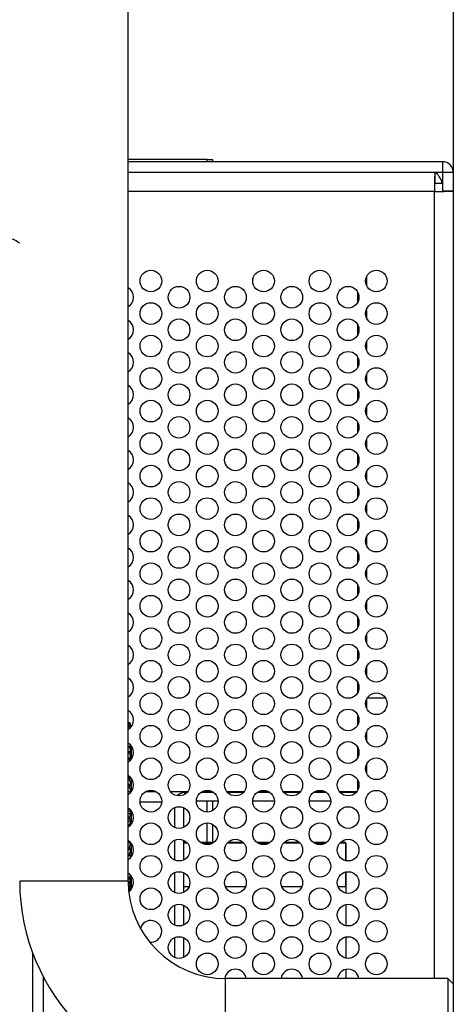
# Model space of a CAD drawing. Header units: millimetres. Extents: x 3619 to 4737, y 1503 to 2366.
# Tile 122 of 256: x 4388 to 4402, y 1938 to 1968. Entities that reach past the tile are written whole.
import ezdxf

# ---------------------------------------------------------------- set-up
doc = ezdxf.new("R2010")
doc.units = ezdxf.units.MM

msp = doc.modelspace()

# ---------------------------------------------------------------- linework, layer by layer
at = {"color": 7, "linetype": 'Continuous', "lineweight": 30}
for p, q in [((4401.7967, 1999.4139), (4401.7967, 1773.4405)), ((4391.7967, 1941.7072), (4391.7967, 1972.3739)), ((4394.2262, 1963.8939), (4391.7967, 1963.8939)), ((4401.4633, 1963.8272), (4391.7967, 1963.8272)), ((4394.2262, 1963.8939), (4394.3928, 1963.8939)), ((4394.3928, 1963.8939), (4394.3928, 1963.8272)), ((4401.4633, 1963.8272), (4401.4633, 1963.4939)), ((4401.4633, 1963.4939), (4391.7967, 1963.4939)), ((4401.2276, 1963.4929), (4391.7967, 1963.4929)), ((4392.6726, 1963.4929), (4392.6726, 1963.4939)), ((4393.7637, 1963.4929), (4393.7637, 1963.4939)), ((4396.5877, 1963.4929), (4396.5877, 1963.4939)), ((4398.3207, 1963.4929), (4398.3207, 1963.4939)), ((4399.13, 1963.4939), (4399.13, 1963.4929)), ((4401.2276, 1963.4929), (4401.2276, 1963.1596)), ((4401.7967, 1963.4939), (4401.4633, 1963.4939)), ((4401.4633, 1963.4939), (4401.4633, 1962.9239)), ((4401.4633, 1963.1596), (4401.2276, 1963.1596)), ((4401.7967, 1962.9239), (4401.4633, 1962.9239)), ((4399.13, 1960.3049), (4399.13, 1960.0143)), ((4399.13, 1959.3049), (4399.13, 1959.0143)), ((4399.13, 1958.3049), (4399.13, 1958.0143)), ((4399.13, 1957.3049), (4399.13, 1957.0143)), ((4399.13, 1956.3049), (4399.13, 1956.0143)), ((4399.13, 1955.3049), (4399.13, 1955.0143)), ((4399.13, 1954.3049), (4399.13, 1954.0143)), ((4399.13, 1953.3049), (4399.13, 1953.0143)), ((4399.13, 1952.3049), (4399.13, 1952.0143)), ((4399.13, 1951.3049), (4399.13, 1951.0143)), ((4399.13, 1950.3049), (4399.13, 1950.0143)), ((4399.13, 1949.3049), (4399.13, 1949.0143)), ((4399.13, 1948.3049), (4399.13, 1948.0143)), ((4399.149, 1947.3389), (4399.711, 1947.3389)), ((4399.13, 1947.3049), (4399.13, 1947.0143)), ((4391.7967, 1946.5862), (4391.8526, 1946.5862)), ((4391.7967, 1946.586), (4391.8526, 1946.586)), ((4391.7967, 1946.5835), (4391.8526, 1946.5835)), ((4391.7967, 1946.5666), (4391.8526, 1946.5666)), ((4391.7967, 1946.5591), (4391.8526, 1946.5591)), ((4391.7967, 1946.5256), (4391.8526, 1946.5256)), ((4391.7967, 1946.5133), (4391.8526, 1946.5133)), ((4391.7967, 1946.4636), (4391.8526, 1946.4636)), ((4391.7967, 1946.4465), (4391.8526, 1946.4465)), ((4391.876, 1946.455), (4391.8526, 1946.5862)), ((4391.8526, 1946.5835), (4391.8526, 1946.586)), ((4391.8526, 1946.586), (4391.876, 1946.455)), ((4391.876, 1946.4444), (4391.8526, 1946.5835)), ((4391.8526, 1946.5591), (4391.8526, 1946.5666)), ((4391.8526, 1946.5666), (4391.876, 1946.4444)), ((4391.8729, 1946.433), (4391.8526, 1946.5591)), ((4391.8526, 1946.5133), (4391.8526, 1946.5256)), ((4391.8526, 1946.5256), (4391.8722, 1946.4319)), ((4391.8662, 1946.4255), (4391.8526, 1946.5133)), ((4391.8526, 1946.4465), (4391.8526, 1946.4636)), ((4391.8526, 1946.4636), (4391.8621, 1946.4226)), ((4391.8568, 1946.419), (4391.8526, 1946.4465)), ((4391.879, 1946.438), (4391.8753, 1946.4593)), ((4391.7967, 1946.3808), (4391.8128, 1946.3808)), ((4399.13, 1946.3049), (4399.13, 1946.0143)), ((4391.7967, 1945.8592), (4391.8526, 1945.8592)), ((4391.7967, 1945.8212), (4391.8526, 1945.8212)), ((4391.8526, 1945.8212), (4391.8526, 1945.8592)), ((4391.8526, 1945.8592), (4391.876, 1945.8219)), ((4391.876, 1945.6633), (4391.8526, 1945.8212)), ((4391.876, 1945.8219), (4391.8661, 1945.8901)), ((4391.887, 1945.8719), (4391.887, 1945.4472)), ((4391.7967, 1945.6864), (4391.8526, 1945.6864)), ((4391.7967, 1945.645), (4391.8526, 1945.645)), ((4391.8526, 1945.645), (4391.8526, 1945.6864)), ((4391.8526, 1945.6864), (4391.876, 1945.6633)), ((4391.876, 1945.4904), (4391.8526, 1945.645)), ((4391.7967, 1945.4992), (4391.8526, 1945.4992)), ((4391.7967, 1945.4547), (4391.8526, 1945.4547)), ((4391.8526, 1945.4547), (4391.8526, 1945.4992)), ((4391.8526, 1945.4992), (4391.876, 1945.4904)), ((4391.8581, 1945.4199), (4391.8526, 1945.4547)), ((4399.13, 1945.3049), (4399.13, 1945.0143)), ((4391.7967, 1944.9011), (4391.8598, 1944.9011)), ((4391.7967, 1944.8668), (4391.8526, 1944.8668)), ((4391.7967, 1944.8153), (4391.8526, 1944.8153)), ((4391.7967, 1944.6863), (4391.876, 1944.6863)), ((4391.7967, 1944.6381), (4391.8526, 1944.6381)), ((4391.8526, 1944.8668), (4391.8673, 1944.8883)), ((4391.8526, 1944.8153), (4391.8526, 1944.8668)), ((4391.876, 1944.6863), (4391.8526, 1944.8153)), ((4391.8526, 1944.6381), (4391.876, 1944.6863)), ((4391.8526, 1944.5851), (4391.8526, 1944.6381)), ((4391.887, 1944.8719), (4391.887, 1944.4443)), ((4391.7967, 1944.5851), (4391.8526, 1944.5851)), ((4391.7967, 1944.4652), (4391.876, 1944.4652)), ((4391.7967, 1944.4034), (4391.8433, 1944.4034)), ((4391.876, 1944.4652), (4391.8526, 1944.5851)), ((4391.8591, 1944.4206), (4391.876, 1944.4652)), ((4392.3534, 1944.4605), (4392.64, 1944.4605)), ((4393.096, 1944.4605), (4393.6307, 1944.4605)), ((4393.6023, 1944.4272), (4393.53, 1944.4272)), ((4394.4287, 1944.4272), (4394.0313, 1944.4272)), ((4394.0867, 1944.4605), (4394.3733, 1944.4605)), ((4394.3928, 1944.4504), (4394.3928, 1944.4272)), ((4394.8293, 1944.4605), (4395.3641, 1944.4605)), ((4395.3357, 1944.4272), (4394.8577, 1944.4272)), ((4396.1621, 1944.4272), (4395.7646, 1944.4272)), ((4395.8201, 1944.4605), (4396.1066, 1944.4605)), ((4396.5626, 1944.4605), (4397.0974, 1944.4605)), ((4397.069, 1944.4272), (4396.591, 1944.4272)), ((4397.8954, 1944.4272), (4397.498, 1944.4272)), ((4397.5534, 1944.4605), (4397.84, 1944.4605)), ((4398.296, 1944.4605), (4398.8307, 1944.4605)), ((4398.8023, 1944.4272), (4398.3244, 1944.4272)), ((4392.8284, 1944.1272), (4392.1649, 1944.1272)), ((4394.5633, 1944.1605), (4393.8967, 1944.1605)), ((4394.3928, 1944.1605), (4394.3928, 1943.8687)), ((4396.2967, 1944.1605), (4395.63, 1944.1605)), ((4398.03, 1944.1605), (4397.3633, 1944.1605)), ((4391.7967, 1943.9238), (4391.8332, 1943.9238)), ((4391.7967, 1943.8688), (4391.8526, 1943.8688)), ((4391.7967, 1943.7819), (4391.876, 1943.7819)), ((4391.876, 1943.7819), (4391.8526, 1943.8688)), ((4391.8526, 1943.6828), (4391.876, 1943.7819)), ((4391.887, 1943.8719), (4391.887, 1943.4472)), ((4393.4967, 1943.9651), (4393.4967, 1943.3541)), ((4391.7967, 1943.6828), (4391.8526, 1943.6828)), ((4391.7967, 1943.628), (4391.8526, 1943.628)), ((4391.7967, 1943.5535), (4391.876, 1943.5535)), ((4391.7967, 1943.4435), (4391.8526, 1943.4435)), ((4391.7967, 1943.3894), (4391.8252, 1943.3894)), ((4391.8526, 1943.628), (4391.8526, 1943.6828)), ((4391.876, 1943.5535), (4391.8526, 1943.628)), ((4391.8526, 1943.4435), (4391.876, 1943.5535)), ((4391.8526, 1943.3894), (4391.8526, 1943.4435)), ((4394.3928, 1943.4504), (4394.3928, 1942.8966)), ((4391.7967, 1942.9263), (4391.8299, 1942.9263)), ((4391.7967, 1942.8924), (4391.8685, 1942.8924)), ((4391.8526, 1942.7551), (4391.8738, 1942.8795)), ((4391.887, 1942.8719), (4391.887, 1942.4472)), ((4393.4967, 1942.9651), (4393.4967, 1942.3541)), ((4393.5977, 1942.8966), (4393.4967, 1942.8966)), ((4393.5977, 1942.8966), (4393.4967, 1942.8966)), ((4393.6233, 1942.8682), (4393.4967, 1942.8682)), ((4393.6233, 1942.8682), (4393.4967, 1942.8682)), ((4394.4348, 1942.8966), (4394.0252, 1942.8966)), ((4394.4348, 1942.8966), (4394.0252, 1942.8966)), ((4394.3919, 1942.8682), (4394.0681, 1942.8682)), ((4394.3919, 1942.8682), (4394.0681, 1942.8682)), ((4395.3566, 1942.8682), (4394.8367, 1942.8682)), ((4395.3566, 1942.8682), (4394.8367, 1942.8682)), ((4395.331, 1942.8966), (4394.8623, 1942.8966)), ((4395.331, 1942.8966), (4394.8623, 1942.8966)), ((4396.1682, 1942.8966), (4395.7585, 1942.8966)), ((4396.1682, 1942.8966), (4395.7585, 1942.8966)), ((4396.1253, 1942.8682), (4395.8014, 1942.8682)), ((4396.1253, 1942.8682), (4395.8014, 1942.8682)), ((4397.09, 1942.8682), (4396.57, 1942.8682)), ((4397.09, 1942.8682), (4396.57, 1942.8682)), ((4397.0644, 1942.8966), (4396.5956, 1942.8966)), ((4397.0644, 1942.8966), (4396.5956, 1942.8966)), ((4397.9015, 1942.8966), (4397.4918, 1942.8966)), ((4397.9015, 1942.8966), (4397.4918, 1942.8966)), ((4397.8586, 1942.8682), (4397.5348, 1942.8682)), ((4397.8586, 1942.8682), (4397.5348, 1942.8682)), ((4398.4967, 1942.8682), (4398.3034, 1942.8682)), ((4398.4967, 1942.8682), (4398.3034, 1942.8682)), ((4398.4967, 1942.8966), (4398.329, 1942.8966)), ((4398.4967, 1942.8966), (4398.329, 1942.8966)), ((4391.7967, 1942.7551), (4391.8526, 1942.7551)), ((4391.7967, 1942.7056), (4391.8526, 1942.7056)), ((4391.7967, 1942.6859), (4391.876, 1942.6859)), ((4391.7967, 1942.5417), (4391.8526, 1942.5417)), ((4391.7967, 1942.4945), (4391.8526, 1942.4945)), ((4391.7967, 1942.4893), (4391.876, 1942.4893)), ((4391.8526, 1942.7056), (4391.8526, 1942.7551)), ((4391.876, 1942.6859), (4391.8526, 1942.7056)), ((4391.8526, 1942.5417), (4391.876, 1942.6859)), ((4391.8526, 1942.4945), (4391.8526, 1942.5417)), ((4391.876, 1942.4893), (4391.8526, 1942.4945)), ((4391.8661, 1942.4254), (4391.876, 1942.4893)), ((4391.7967, 1941.9355), (4391.8171, 1941.9355)), ((4391.8526, 1941.8131), (4391.8642, 1941.8926)), ((4391.887, 1941.8719), (4391.887, 1941.4472)), ((4393.4967, 1941.9651), (4393.4967, 1941.3541)), ((4398.4967, 1941.98), (4398.4967, 1941.5349)), ((4398.4967, 1941.5349), (4398.4967, 1941.98)), ((4391.7967, 1941.7072), (4388.4633, 1941.7072)), ((4391.7967, 1941.8131), (4391.8526, 1941.8131)), ((4391.7967, 1941.7789), (4391.8526, 1941.7789)), ((4391.7969, 1941.6696), (4391.8526, 1941.6696)), ((4391.7974, 1941.6393), (4391.8526, 1941.6393)), ((4391.8526, 1941.6696), (4391.876, 1941.8304)), ((4391.876, 1941.8304), (4391.8526, 1941.7789)), ((4391.8526, 1941.7789), (4391.8526, 1941.8131)), ((4391.8526, 1941.544), (4391.876, 1941.7043)), ((4391.876, 1941.7043), (4391.8526, 1941.6393)), ((4391.8526, 1941.6393), (4391.8526, 1941.6696)), ((4391.8526, 1941.4374), (4391.876, 1941.5959)), ((4391.876, 1941.5959), (4391.8526, 1941.518)), ((4391.8011, 1941.544), (4391.8526, 1941.544)), ((4391.8027, 1941.518), (4391.8526, 1941.518)), ((4391.8088, 1941.4374), (4391.8526, 1941.4374)), ((4391.8109, 1941.4158), (4391.8526, 1941.4158)), ((4391.8526, 1941.518), (4391.8526, 1941.544)), ((4391.8526, 1941.4158), (4391.8526, 1941.4374)), ((4393.4967, 1941.5349), (4393.6725, 1941.5349)), ((4394.7875, 1941.5349), (4395.4058, 1941.5349)), ((4396.5209, 1941.5349), (4397.1391, 1941.5349)), ((4398.2542, 1941.5349), (4398.4967, 1941.5349)), ((4398.4967, 1941.5349), (4398.4967, 1941.333)), ((4393.4967, 1940.9651), (4393.4967, 1940.3541)), ((4398.4967, 1940.9862), (4398.4967, 1940.333)), ((4393.4967, 1939.9651), (4393.4967, 1939.3541)), ((4398.4967, 1939.9862), (4398.4967, 1939.333)), ((4388.8633, 1833.3623), (4388.8633, 1939.4921)), ((4398.4967, 1938.9862), (4398.4967, 1938.7072)), ((4401.63, 1938.7072), (4394.7967, 1938.7072)), ((4394.7967, 1935.3739), (4394.7967, 1938.7072)), ((4401.7967, 1938.5405), (4401.63, 1938.7072)), ((4401.63, 1938.7072), (4401.63, 1935.3739))]:
    msp.add_line(p, q, dxfattribs=at)
at = {"color": 8, "linetype": 'Continuous', "lineweight": 30}
for p, q in [((4394.2262, 1963.8272), (4394.2262, 1963.8939)), ((4398.8633, 1963.4929), (4398.8633, 1963.4939)), ((4401.2178, 1962.914), (4391.7967, 1962.914)), ((4401.2178, 1938.7072), (4401.2178, 1962.914)), ((4398.8633, 1959.5143), (4398.8633, 1959.8049)), ((4398.8633, 1958.5143), (4398.8633, 1958.8049)), ((4398.8633, 1957.5143), (4398.8633, 1957.8049)), ((4398.8633, 1956.5143), (4398.8633, 1956.8049)), ((4398.8633, 1955.5143), (4398.8633, 1955.8049)), ((4398.8633, 1954.5143), (4398.8633, 1954.8049)), ((4398.8633, 1953.5143), (4398.8633, 1953.8049)), ((4398.8633, 1952.5143), (4398.8633, 1952.8049)), ((4398.8633, 1951.5143), (4398.8633, 1951.8049)), ((4398.8633, 1950.5143), (4398.8633, 1950.8049)), ((4398.8633, 1949.5143), (4398.8633, 1949.8049)), ((4398.8633, 1948.5143), (4398.8633, 1948.8049)), ((4398.8633, 1947.5143), (4398.8633, 1947.8049)), ((4398.8633, 1946.5143), (4398.8633, 1946.8049)), ((4398.8633, 1945.5143), (4398.8633, 1945.8049)), ((4398.8633, 1944.5143), (4398.8633, 1944.8049)), ((4393.53, 1944.4272), (4393.53, 1944.3709)), ((4394.2262, 1944.4272), (4394.2262, 1944.4605)), ((4394.2262, 1943.8263), (4394.2262, 1944.1605)), ((4393.23, 1943.3541), (4393.23, 1943.9651)), ((4394.2262, 1942.8966), (4394.2262, 1943.4929)), ((4393.23, 1942.3541), (4393.23, 1942.9651)), ((4393.23, 1941.3541), (4393.23, 1941.9651)), ((4393.23, 1940.3541), (4393.23, 1940.9651)), ((4393.23, 1939.3541), (4393.23, 1939.9651)), ((4389.1967, 1834.1054), (4389.1967, 1938.749))]:
    msp.add_line(p, q, dxfattribs=at)
at = {"color": 7, "linetype": 'Continuous', "lineweight": 30}
for centre in [(4392.4967, 1960.1596), (4394.23, 1960.1596), (4395.9633, 1960.1596), (4397.6967, 1960.1596), (4399.43, 1960.1596), (4393.3633, 1959.6596), (4395.0967, 1959.6596), (4396.83, 1959.6596), (4398.5633, 1959.6596), (4392.4967, 1959.1596), (4394.23, 1959.1596), (4395.9633, 1959.1596), (4397.6967, 1959.1596), (4399.43, 1959.1596), (4393.3633, 1958.6596), (4395.0967, 1958.6596), (4396.83, 1958.6596), (4398.5633, 1958.6596), (4392.4967, 1958.1596), (4394.23, 1958.1596), (4395.9633, 1958.1596), (4397.6967, 1958.1596), (4399.43, 1958.1596), (4393.3633, 1957.6596), (4395.0967, 1957.6596), (4396.83, 1957.6596), (4398.5633, 1957.6596), (4392.4967, 1957.1596), (4394.23, 1957.1596), (4395.9633, 1957.1596), (4397.6967, 1957.1596), (4399.43, 1957.1596), (4393.3633, 1956.6596), (4395.0967, 1956.6596), (4396.83, 1956.6596), (4398.5633, 1956.6596), (4392.4967, 1956.1596), (4394.23, 1956.1596), (4395.9633, 1956.1596), (4397.6967, 1956.1596), (4399.43, 1956.1596), (4393.3633, 1955.6596), (4395.0967, 1955.6596), (4396.83, 1955.6596), (4398.5633, 1955.6596), (4392.4967, 1955.1596), (4394.23, 1955.1596), (4395.9633, 1955.1596), (4397.6967, 1955.1596), (4399.43, 1955.1596), (4393.3633, 1954.6596), (4395.0967, 1954.6596), (4396.83, 1954.6596), (4398.5633, 1954.6596), (4392.4967, 1954.1596), (4394.23, 1954.1596), (4395.9633, 1954.1596), (4397.6967, 1954.1596), (4399.43, 1954.1596), (4393.3633, 1953.6596), (4395.0967, 1953.6596), (4396.83, 1953.6596), (4398.5633, 1953.6596), (4392.4967, 1953.1596), (4394.23, 1953.1596), (4395.9633, 1953.1596), (4397.6967, 1953.1596), (4399.43, 1953.1596), (4393.3633, 1952.6596), (4395.0967, 1952.6596), (4396.83, 1952.6596), (4398.5633, 1952.6596), (4392.4967, 1952.1596), (4394.23, 1952.1596), (4395.9633, 1952.1596), (4397.6967, 1952.1596), (4399.43, 1952.1596), (4393.3633, 1951.6596), (4395.0967, 1951.6596), (4396.83, 1951.6596), (4398.5633, 1951.6596), (4392.4967, 1951.1596), (4394.23, 1951.1596), (4395.9633, 1951.1596), (4397.6967, 1951.1596), (4399.43, 1951.1596), (4393.3633, 1950.6596), (4395.0967, 1950.6596), (4396.83, 1950.6596), (4398.5633, 1950.6596), (4392.4967, 1950.1596), (4394.23, 1950.1596), (4395.9633, 1950.1596), (4397.6967, 1950.1596), (4399.43, 1950.1596), (4393.3633, 1949.6596), (4395.0967, 1949.6596), (4396.83, 1949.6596), (4398.5633, 1949.6596), (4392.4967, 1949.1596), (4394.23, 1949.1596), (4395.9633, 1949.1596), (4397.6967, 1949.1596), (4399.43, 1949.1596), (4393.3633, 1948.6596), (4395.0967, 1948.6596), (4396.83, 1948.6596), (4398.5633, 1948.6596), (4392.4967, 1948.1596), (4394.23, 1948.1596), (4395.9633, 1948.1596), (4397.6967, 1948.1596), (4399.43, 1948.1596), (4393.3633, 1947.6596), (4395.0967, 1947.6596), (4396.83, 1947.6596), (4398.5633, 1947.6596), (4392.4967, 1947.1596), (4394.23, 1947.1596), (4395.9633, 1947.1596), (4397.6967, 1947.1596), (4399.43, 1947.1596), (4393.3633, 1946.6596), (4395.0967, 1946.6596), (4396.83, 1946.6596), (4398.5633, 1946.6596), (4392.4967, 1946.1596), (4394.23, 1946.1596), (4395.9633, 1946.1596), (4397.6967, 1946.1596), (4399.43, 1946.1596), (4393.3633, 1945.6596), (4395.0967, 1945.6596), (4396.83, 1945.6596), (4398.5633, 1945.6596), (4392.4967, 1945.1596), (4394.23, 1945.1596), (4395.9633, 1945.1596), (4397.6967, 1945.1596), (4399.43, 1945.1596), (4393.3633, 1944.6596), (4395.0967, 1944.6596), (4396.83, 1944.6596), (4398.5633, 1944.6596), (4392.4967, 1944.1596), (4394.23, 1944.1596), (4395.9633, 1944.1596), (4397.6967, 1944.1596), (4399.43, 1944.1596), (4393.3633, 1943.6596), (4395.0967, 1943.6596), (4396.83, 1943.6596), (4398.5633, 1943.6596), (4392.4967, 1943.1596), (4394.23, 1943.1596), (4395.9633, 1943.1596), (4397.6967, 1943.1596), (4399.43, 1943.1596), (4393.3633, 1942.6596), (4395.0967, 1942.6596), (4396.83, 1942.6596), (4398.5633, 1942.6596), (4392.4967, 1942.1596), (4394.23, 1942.1596), (4395.9633, 1942.1596), (4397.6967, 1942.1596), (4399.43, 1942.1596), (4393.3633, 1941.6596), (4395.0967, 1941.6596), (4396.83, 1941.6596), (4398.5633, 1941.6596), (4392.4967, 1941.1596), (4394.23, 1941.1596), (4395.9633, 1941.1596), (4397.6967, 1941.1596), (4399.43, 1941.1596), (4393.3633, 1940.6596), (4395.0967, 1940.6596), (4396.83, 1940.6596), (4398.5633, 1940.6596), (4394.23, 1940.1596), (4395.9633, 1940.1596), (4397.6967, 1940.1596), (4399.43, 1940.1596), (4393.3633, 1939.6596), (4395.0967, 1939.6596), (4396.83, 1939.6596), (4398.5633, 1939.6596), (4394.23, 1939.1596), (4395.9633, 1939.1596), (4397.6967, 1939.1596), (4399.43, 1939.1596)]:
    msp.add_circle(centre, 0.3333, dxfattribs=at)
for centre, radius, start, end in [((4401.4633, 1963.4939), 0.3333, 0, 90), ((4387.9769, 1960.7355), 0.7595, 50.16835, 90), ((4391.63, 1959.6596), 0.3333, 300, 60), ((4391.63, 1958.6596), 0.3333, 300, 60), ((4391.63, 1957.6596), 0.3333, 300, 60), ((4391.63, 1956.6596), 0.3333, 300, 60), ((4391.63, 1955.6596), 0.3333, 300, 60), ((4391.63, 1954.6596), 0.3333, 300, 60), ((4391.63, 1953.6596), 0.3333, 300, 60), ((4391.63, 1952.6596), 0.3333, 300, 60), ((4391.63, 1951.6596), 0.3333, 300, 60), ((4391.63, 1950.6596), 0.3333, 300, 60), ((4391.63, 1949.6596), 0.3333, 300, 60), ((4391.63, 1948.6596), 0.3333, 300, 60), ((4391.63, 1947.6596), 0.3333, 300, 60), ((4391.63, 1946.6596), 0.3333, 300, 60), ((4391.63, 1945.6596), 0.3333, 300, 60), ((4391.63, 1944.6596), 0.3333, 300, 60), ((4393.53, 1944.1272), 0.3, 90, 137.3092), ((4391.63, 1943.6596), 0.3333, 300, 60), ((4391.63, 1942.6596), 0.3333, 300, 60), ((4391.63, 1941.6596), 0.3333, 303.57855, 60), ((4394.7967, 1941.7072), 6.3333, 180, 270), ((4394.7967, 1941.7072), 3, 180, 270), ((4392.4967, 1940.1596), 0.3333, 263.29493, 164.57695), ((4395.0967, 1938.6596), 0.3333, 8.2153, 171.75884), ((4396.83, 1938.6596), 0.3333, 8.2153, 171.7847), ((4398.5633, 1938.6596), 0.3333, 8.2153, 171.7847)]:
    msp.add_arc(centre, radius, start, end, dxfattribs=at)
for points, knots in [([(4401.2276, 1963.4929), (4401.2268, 1963.4842), (4401.2252, 1963.4668), (4401.2227, 1963.3329), (4401.2203, 1963.1416), (4401.2186, 1962.9899), (4401.2178, 1962.914)], [0, 0, 0, 0, 0.2499974, 0.5000033, 0.7500015, 1, 1, 1, 1]), ([(4401.2276, 1963.4929), (4401.2473, 1963.4879), (4401.2866, 1963.4779), (4401.3455, 1963.4008), (4401.4044, 1963.2906), (4401.4437, 1963.2033), (4401.4633, 1963.1596)], [0, 0, 0, 0, 0.25000086, 0.50000284, 0.74999825, 1, 1, 1, 1]), ([(4401.2178, 1962.914), (4401.2937, 1962.9149), (4401.4454, 1962.9165), (4401.6367, 1962.919), (4401.7706, 1962.9214), (4401.788, 1962.9231), (4401.7967, 1962.9239)], [0, 0, 0, 0, 0.250001, 0.4999968, 0.7500025, 1, 1, 1, 1]), ([(4398.4967, 1942.8682), (4398.4967, 1942.8467), (4398.4967, 1942.8035), (4398.4967, 1942.5818), (4398.4967, 1942.3843), (4398.4967, 1942.3354)], [0, 0, 0, 0, 0.4293819, 0.8587633, 1, 1, 1, 1]), ([(4398.4967, 1942.3354), (4398.4967, 1942.4153), (4398.4967, 1942.6227), (4398.4967, 1942.8183), (4398.4967, 1942.8516), (4398.4967, 1942.8682)], [0, 0, 0, 0, 0.2384161, 0.6192083, 1, 1, 1, 1])]:
    msp.add_open_spline(points, degree=3, knots=knots, dxfattribs=at)

doc.saveas('drawing.dxf')
